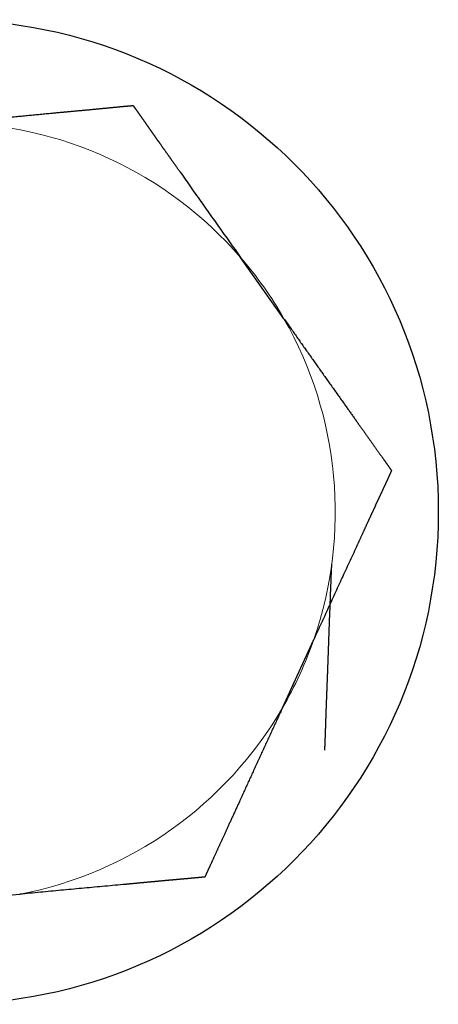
# Model space of a CAD drawing. Header units: inches. Extents: x 0 to 29700, y -16 to 21000.
# Tile 135 of 256: x 9541 to 9554, y 16508 to 16539. Entities that reach past the tile are written whole.
import ezdxf

# ---------------------------------------------------------------- set-up
doc = ezdxf.new("R2010")
doc.units = ezdxf.units.IN
doc.layers.add('254', color=7, linetype='Continuous', true_color=0xffffff)

msp = doc.modelspace()

# ---------------------------------------------------------------- linework, layer by layer
at = {"layer": '254', "color": 2, "linetype": 'Continuous', "lineweight": 25}
for p, q in [((9549.216, 16529.68), (9547.869, 16531.581)), ((9549.168, 16517.624), (9550.141, 16519.741)), ((9538.703, 16511.637), (9541.023, 16511.853))]:
    msp.add_line(p, q, dxfattribs=at)
msp.add_circle((9538.751, 16523.694), 15.25, dxfattribs=at)
at = {"layer": '254', "color": 110, "linetype": 'Continuous', "lineweight": 13}
for start, end in [(40.862, 89.773), (29.7729, 40.8619), (340.862, 29.773), (329.7729, 340.8619), (280.862, 329.773)]:
    msp.add_arc((9538.751, 16523.694), 12.056, start, end, dxfattribs=at)
at = {"layer": '254', "color": 2, "linetype": 'Continuous', "lineweight": 25}
for points, knots in [([(9538.798, 16535.75), (9538.858, 16535.755), (9538.978, 16535.767), (9539.157, 16535.783), (9539.337, 16535.799), (9539.516, 16535.815), (9539.694, 16535.832), (9539.873, 16535.848), (9540.052, 16535.864), (9540.23, 16535.88), (9540.409, 16535.897), (9540.588, 16535.913), (9540.767, 16535.93), (9540.945, 16535.947), (9541.124, 16535.964), (9541.303, 16535.981), (9541.483, 16535.999), (9541.662, 16536.016), (9541.841, 16536.033), (9541.981, 16536.046), (9542.081, 16536.055), (9542.142, 16536.061), (9542.202, 16536.067), (9542.261, 16536.072), (9542.319, 16536.077), (9542.377, 16536.083), (9542.435, 16536.088), (9542.492, 16536.093), (9542.548, 16536.098), (9542.603, 16536.104), (9542.658, 16536.109), (9542.713, 16536.114), (9542.766, 16536.119), (9542.819, 16536.124), (9542.872, 16536.128), (9542.924, 16536.133), (9542.975, 16536.138), (9543.025, 16536.143), (9543.075, 16536.147), (9543.124, 16536.152), (9543.172, 16536.156), (9543.22, 16536.161), (9543.266, 16536.165), (9543.313, 16536.17), (9543.358, 16536.174), (9543.403, 16536.178), (9543.447, 16536.183), (9543.49, 16536.187), (9543.532, 16536.191), (9543.574, 16536.195), (9543.615, 16536.199), (9543.655, 16536.203), (9543.694, 16536.206), (9543.733, 16536.21), (9543.77, 16536.214), (9543.807, 16536.217), (9543.843, 16536.221), (9543.878, 16536.224), (9543.913, 16536.227), (9543.946, 16536.231), (9543.979, 16536.234), (9544.011, 16536.237), (9544.041, 16536.24), (9544.071, 16536.243), (9544.101, 16536.246), (9544.129, 16536.248), (9544.156, 16536.251), (9544.183, 16536.253), (9544.208, 16536.256), (9544.233, 16536.258), (9544.256, 16536.26), (9544.279, 16536.262), (9544.301, 16536.264), (9544.322, 16536.266), (9544.342, 16536.268), (9544.361, 16536.27), (9544.379, 16536.271), (9544.396, 16536.273), (9544.412, 16536.274), (9544.427, 16536.275), (9544.441, 16536.277), (9544.454, 16536.278), (9544.467, 16536.279), (9544.478, 16536.28), (9544.488, 16536.28), (9544.497, 16536.281), (9544.506, 16536.282), (9544.513, 16536.282), (9544.519, 16536.283), (9544.525, 16536.283), (9544.529, 16536.284), (9544.533, 16536.284), (9544.535, 16536.284), (9544.536, 16536.284), (9544.537, 16536.284)], [0, 0, 0, 0, 0.027798, 0.055557, 0.083284, 0.110984, 0.138661, 0.166324, 0.193977, 0.221629, 0.249286, 0.276956, 0.304648, 0.332369, 0.360128, 0.387933, 0.415792, 0.443715, 0.47171, 0.499782, 0.50932, 0.518781, 0.528162, 0.537465, 0.54669, 0.555835, 0.5649, 0.573885, 0.582791, 0.591616, 0.60036, 0.609024, 0.617606, 0.626107, 0.634527, 0.642865, 0.651122, 0.659296, 0.667388, 0.675399, 0.683327, 0.691172, 0.698935, 0.706616, 0.714215, 0.721731, 0.729164, 0.736516, 0.743785, 0.750972, 0.758078, 0.765101, 0.772043, 0.778904, 0.785684, 0.792383, 0.799002, 0.805541, 0.812001, 0.818381, 0.824684, 0.830908, 0.837055, 0.843126, 0.849121, 0.855042, 0.860888, 0.866661, 0.872362, 0.877992, 0.883553, 0.889045, 0.894469, 0.899828, 0.905122, 0.910353, 0.915523, 0.920634, 0.925687, 0.930684, 0.935628, 0.94052, 0.945363, 0.950158, 0.954909, 0.959619, 0.964288, 0.968921, 0.97352, 0.978088, 0.982627, 0.987142, 0.991634, 1, 1, 1, 1]), ([(9544.537, 16536.284), (9544.539, 16536.282), (9544.54, 16536.28), (9544.541, 16536.279), (9544.542, 16536.278), (9544.543, 16536.276), (9544.545, 16536.274), (9544.546, 16536.272), (9544.548, 16536.269), (9544.55, 16536.267), (9544.552, 16536.264), (9544.554, 16536.261), (9544.556, 16536.258), (9544.559, 16536.255), (9544.562, 16536.251), (9544.564, 16536.247), (9544.567, 16536.243), (9544.57, 16536.239), (9544.574, 16536.235), (9544.577, 16536.23), (9544.58, 16536.225), (9544.584, 16536.22), (9544.588, 16536.215), (9544.592, 16536.21), (9544.596, 16536.204), (9544.6, 16536.198), (9544.605, 16536.192), (9544.609, 16536.186), (9544.614, 16536.179), (9544.619, 16536.173), (9544.624, 16536.166), (9544.629, 16536.159), (9544.634, 16536.151), (9544.639, 16536.144), (9544.645, 16536.136), (9544.651, 16536.128), (9544.656, 16536.12), (9544.662, 16536.112), (9544.669, 16536.103), (9544.675, 16536.094), (9544.681, 16536.085), (9544.688, 16536.076), (9544.694, 16536.067), (9544.701, 16536.057), (9544.708, 16536.047), (9544.715, 16536.038), (9544.722, 16536.027), (9544.73, 16536.017), (9544.737, 16536.006), (9544.745, 16535.996), (9544.753, 16535.985), (9544.76, 16535.973), (9544.768, 16535.962), (9544.777, 16535.951), (9544.785, 16535.939), (9544.793, 16535.927), (9544.802, 16535.915), (9544.811, 16535.902), (9544.82, 16535.89), (9544.829, 16535.877), (9544.838, 16535.864), (9544.847, 16535.851), (9544.856, 16535.838), (9544.866, 16535.824), (9544.875, 16535.81), (9544.885, 16535.796), (9544.895, 16535.782), (9544.905, 16535.768), (9544.915, 16535.754), (9544.926, 16535.739), (9544.936, 16535.724), (9544.947, 16535.709), (9544.957, 16535.694), (9544.968, 16535.679), (9544.979, 16535.663), (9544.99, 16535.647), (9545.001, 16535.631), (9545.013, 16535.615), (9545.024, 16535.599), (9545.036, 16535.582), (9545.047, 16535.566), (9545.059, 16535.549), (9545.071, 16535.532), (9545.083, 16535.515), (9545.095, 16535.497), (9545.108, 16535.48), (9545.12, 16535.462), (9545.133, 16535.444), (9545.145, 16535.426), (9545.158, 16535.408), (9545.171, 16535.389), (9545.184, 16535.371), (9545.197, 16535.352), (9545.211, 16535.333), (9545.224, 16535.314), (9545.238, 16535.295), (9545.251, 16535.276), (9545.265, 16535.256), (9545.279, 16535.236), (9545.293, 16535.216), (9545.307, 16535.196), (9545.322, 16535.176), (9545.336, 16535.156), (9545.35, 16535.135), (9545.365, 16535.115), (9545.38, 16535.094), (9545.395, 16535.073), (9545.41, 16535.052), (9545.425, 16535.03), (9545.44, 16535.009), (9545.455, 16534.987), (9545.471, 16534.965), (9545.486, 16534.943), (9545.502, 16534.921), (9545.518, 16534.899), (9545.533, 16534.877), (9545.549, 16534.854), (9545.566, 16534.831), (9545.582, 16534.809), (9545.598, 16534.786), (9545.615, 16534.762), (9545.631, 16534.739), (9545.648, 16534.716), (9545.664, 16534.692), (9545.681, 16534.668), (9545.698, 16534.644), (9545.715, 16534.62), (9545.732, 16534.596), (9545.75, 16534.572), (9545.767, 16534.547), (9545.785, 16534.523), (9545.802, 16534.498), (9545.82, 16534.473), (9545.838, 16534.448), (9545.856, 16534.423), (9545.874, 16534.397), (9545.892, 16534.372), (9545.91, 16534.346), (9545.928, 16534.32), (9545.946, 16534.295), (9545.965, 16534.269), (9545.984, 16534.242), (9546.052, 16534.145), (9546.171, 16533.977), (9546.34, 16533.736), (9546.509, 16533.497), (9546.678, 16533.257), (9546.847, 16533.018), (9547.016, 16532.78), (9547.186, 16532.541), (9547.356, 16532.302), (9547.527, 16532.063), (9547.698, 16531.823), (9547.812, 16531.662), (9547.869, 16531.581)], [0, 0, 0, 0, 0.013577, 0.015861, 0.018152, 0.020449, 0.022754, 0.025067, 0.027387, 0.029717, 0.032055, 0.034402, 0.036759, 0.039126, 0.041504, 0.043892, 0.046291, 0.048702, 0.051125, 0.05356, 0.056007, 0.058467, 0.06094, 0.063426, 0.065926, 0.06844, 0.070969, 0.073511, 0.076069, 0.078642, 0.08123, 0.083833, 0.086453, 0.089089, 0.09174, 0.094409, 0.097094, 0.099796, 0.102516, 0.105253, 0.108007, 0.11078, 0.11357, 0.116379, 0.119206, 0.122051, 0.124916, 0.127799, 0.130701, 0.133623, 0.136564, 0.139524, 0.142504, 0.145504, 0.148524, 0.151565, 0.154625, 0.157706, 0.160807, 0.163929, 0.167071, 0.170235, 0.173419, 0.176625, 0.179851, 0.183099, 0.186368, 0.189659, 0.192971, 0.196305, 0.199661, 0.203038, 0.206437, 0.209859, 0.213302, 0.216767, 0.220255, 0.223765, 0.227297, 0.230851, 0.234428, 0.238028, 0.24165, 0.245294, 0.248961, 0.252651, 0.256364, 0.2601, 0.263858, 0.26764, 0.271444, 0.275271, 0.279122, 0.282995, 0.286892, 0.290812, 0.294755, 0.298721, 0.30271, 0.306723, 0.310759, 0.314819, 0.318901, 0.323008, 0.327137, 0.331291, 0.335467, 0.339667, 0.343891, 0.348138, 0.352409, 0.356704, 0.361022, 0.365364, 0.369729, 0.374118, 0.378531, 0.382967, 0.387427, 0.391911, 0.396419, 0.40095, 0.405505, 0.410084, 0.414687, 0.419313, 0.423963, 0.428638, 0.433335, 0.438057, 0.442803, 0.447572, 0.452365, 0.457182, 0.462023, 0.466888, 0.471777, 0.476689, 0.481625, 0.486585, 0.491569, 0.496577, 0.501609, 0.547277, 0.592736, 0.638031, 0.68321, 0.72832, 0.773407, 0.818518, 0.863695, 0.908976, 0.9544, 1, 1, 1, 1]), ([(9549.216, 16529.68), (9549.247, 16529.636), (9549.31, 16529.547), (9549.405, 16529.413), (9549.499, 16529.279), (9549.593, 16529.146), (9549.686, 16529.014), (9549.779, 16528.881), (9549.872, 16528.749), (9549.966, 16528.617), (9550.059, 16528.485), (9550.152, 16528.353), (9550.245, 16528.221), (9550.338, 16528.09), (9550.432, 16527.959), (9550.525, 16527.827), (9550.619, 16527.696), (9550.713, 16527.565), (9550.806, 16527.433), (9550.9, 16527.302), (9550.994, 16527.17), (9551.069, 16527.065), (9551.125, 16526.986), (9551.161, 16526.934), (9551.197, 16526.883), (9551.233, 16526.833), (9551.268, 16526.783), (9551.303, 16526.734), (9551.337, 16526.686), (9551.371, 16526.638), (9551.405, 16526.59), (9551.438, 16526.544), (9551.47, 16526.497), (9551.502, 16526.452), (9551.534, 16526.407), (9551.566, 16526.363), (9551.597, 16526.319), (9551.627, 16526.276), (9551.657, 16526.234), (9551.687, 16526.193), (9551.716, 16526.152), (9551.744, 16526.111), (9551.773, 16526.072), (9551.8, 16526.032), (9551.828, 16525.994), (9551.855, 16525.956), (9551.881, 16525.919), (9551.907, 16525.883), (9551.933, 16525.847), (9551.958, 16525.812), (9551.982, 16525.778), (9552.006, 16525.744), (9552.03, 16525.711), (9552.053, 16525.679), (9552.076, 16525.647), (9552.098, 16525.616), (9552.119, 16525.586), (9552.14, 16525.557), (9552.161, 16525.528), (9552.181, 16525.5), (9552.201, 16525.472), (9552.22, 16525.446), (9552.238, 16525.42), (9552.256, 16525.394), (9552.274, 16525.37), (9552.291, 16525.346), (9552.307, 16525.323), (9552.323, 16525.3), (9552.338, 16525.279), (9552.353, 16525.258), (9552.368, 16525.238), (9552.381, 16525.218), (9552.394, 16525.2), (9552.407, 16525.182), (9552.419, 16525.164), (9552.431, 16525.148), (9552.442, 16525.132), (9552.452, 16525.117), (9552.462, 16525.103), (9552.471, 16525.089), (9552.48, 16525.077), (9552.488, 16525.065), (9552.496, 16525.054), (9552.503, 16525.043), (9552.51, 16525.034), (9552.516, 16525.025), (9552.522, 16525.017), (9552.527, 16525.009), (9552.531, 16525.003), (9552.535, 16524.997), (9552.538, 16524.992), (9552.541, 16524.987), (9552.543, 16524.984), (9552.545, 16524.981), (9552.546, 16524.979), (9552.547, 16524.978), (9552.547, 16524.978)], [0, 0, 0, 0, 0.025303, 0.050529, 0.075684, 0.100777, 0.125813, 0.1508, 0.175747, 0.20066, 0.225549, 0.250421, 0.275285, 0.300151, 0.325026, 0.349921, 0.374845, 0.399805, 0.424813, 0.449876, 0.475004, 0.500204, 0.51018, 0.520052, 0.52982, 0.539486, 0.54905, 0.558512, 0.567872, 0.577131, 0.58629, 0.595348, 0.604307, 0.613166, 0.621927, 0.630589, 0.639153, 0.647619, 0.655989, 0.664261, 0.672438, 0.680519, 0.688505, 0.696396, 0.704193, 0.711896, 0.719507, 0.727024, 0.73445, 0.741784, 0.749027, 0.75618, 0.763243, 0.770218, 0.777103, 0.783901, 0.790612, 0.797237, 0.803776, 0.81023, 0.8166, 0.822887, 0.829092, 0.835215, 0.841258, 0.847221, 0.853106, 0.858913, 0.864644, 0.870299, 0.875881, 0.88139, 0.886828, 0.892196, 0.897495, 0.902727, 0.907894, 0.912997, 0.918038, 0.923018, 0.92794, 0.932806, 0.937617, 0.942376, 0.947084, 0.951745, 0.95636, 0.960933, 0.965464, 0.969958, 0.974417, 0.978843, 0.983239, 0.987609, 0.991955, 1, 1, 1, 1]), ([(9552.547, 16524.978), (9552.546, 16524.975), (9552.546, 16524.974), (9552.545, 16524.972), (9552.544, 16524.97), (9552.544, 16524.969), (9552.543, 16524.966), (9552.542, 16524.964), (9552.541, 16524.961), (9552.539, 16524.959), (9552.538, 16524.955), (9552.537, 16524.952), (9552.535, 16524.949), (9552.533, 16524.945), (9552.532, 16524.941), (9552.53, 16524.937), (9552.528, 16524.932), (9552.526, 16524.928), (9552.524, 16524.923), (9552.522, 16524.918), (9552.519, 16524.912), (9552.517, 16524.907), (9552.514, 16524.901), (9552.512, 16524.895), (9552.509, 16524.889), (9552.506, 16524.882), (9552.503, 16524.876), (9552.5, 16524.869), (9552.497, 16524.861), (9552.493, 16524.854), (9552.49, 16524.847), (9552.487, 16524.839), (9552.483, 16524.831), (9552.479, 16524.822), (9552.475, 16524.814), (9552.471, 16524.805), (9552.467, 16524.796), (9552.463, 16524.787), (9552.459, 16524.778), (9552.455, 16524.768), (9552.45, 16524.758), (9552.446, 16524.748), (9552.441, 16524.738), (9552.436, 16524.728), (9552.431, 16524.717), (9552.426, 16524.706), (9552.421, 16524.695), (9552.416, 16524.684), (9552.411, 16524.672), (9552.405, 16524.66), (9552.4, 16524.648), (9552.394, 16524.636), (9552.388, 16524.624), (9552.383, 16524.611), (9552.377, 16524.598), (9552.371, 16524.585), (9552.365, 16524.572), (9552.358, 16524.558), (9552.352, 16524.544), (9552.345, 16524.53), (9552.339, 16524.516), (9552.332, 16524.502), (9552.326, 16524.487), (9552.319, 16524.473), (9552.312, 16524.458), (9552.305, 16524.442), (9552.297, 16524.427), (9552.29, 16524.411), (9552.283, 16524.395), (9552.275, 16524.379), (9552.268, 16524.363), (9552.26, 16524.347), (9552.252, 16524.33), (9552.245, 16524.313), (9552.237, 16524.296), (9552.229, 16524.279), (9552.22, 16524.261), (9552.212, 16524.243), (9552.204, 16524.226), (9552.195, 16524.207), (9552.187, 16524.189), (9552.178, 16524.171), (9552.17, 16524.152), (9552.161, 16524.133), (9552.152, 16524.114), (9552.143, 16524.094), (9552.134, 16524.075), (9552.125, 16524.055), (9552.115, 16524.035), (9552.106, 16524.015), (9552.097, 16523.995), (9552.087, 16523.974), (9552.078, 16523.953), (9552.068, 16523.932), (9552.058, 16523.911), (9552.048, 16523.89), (9552.038, 16523.869), (9552.028, 16523.847), (9552.018, 16523.825), (9552.008, 16523.803), (9551.997, 16523.78), (9551.987, 16523.758), (9551.977, 16523.735), (9551.966, 16523.712), (9551.955, 16523.689), (9551.945, 16523.666), (9551.934, 16523.643), (9551.923, 16523.619), (9551.912, 16523.595), (9551.901, 16523.571), (9551.89, 16523.547), (9551.878, 16523.523), (9551.867, 16523.498), (9551.856, 16523.473), (9551.844, 16523.448), (9551.833, 16523.423), (9551.821, 16523.398), (9551.809, 16523.372), (9551.797, 16523.346), (9551.785, 16523.321), (9551.773, 16523.294), (9551.761, 16523.268), (9551.749, 16523.242), (9551.737, 16523.215), (9551.725, 16523.188), (9551.712, 16523.161), (9551.7, 16523.134), (9551.687, 16523.107), (9551.675, 16523.079), (9551.662, 16523.051), (9551.649, 16523.024), (9551.636, 16522.995), (9551.623, 16522.967), (9551.61, 16522.939), (9551.597, 16522.91), (9551.584, 16522.881), (9551.571, 16522.852), (9551.557, 16522.823), (9551.544, 16522.794), (9551.53, 16522.764), (9551.517, 16522.735), (9551.503, 16522.705), (9551.456, 16522.604), (9551.377, 16522.431), (9551.264, 16522.187), (9551.151, 16521.944), (9551.038, 16521.701), (9550.926, 16521.457), (9550.814, 16521.214), (9550.702, 16520.97), (9550.591, 16520.726), (9550.479, 16520.481), (9550.367, 16520.235), (9550.254, 16519.988), (9550.179, 16519.824), (9550.141, 16519.741)], [0, 0, 0, 0, 0.013342, 0.015588, 0.01784, 0.0201, 0.022368, 0.024643, 0.026927, 0.029219, 0.03152, 0.033831, 0.036152, 0.038483, 0.040825, 0.043177, 0.045541, 0.047916, 0.050303, 0.052703, 0.055115, 0.05754, 0.059978, 0.06243, 0.064895, 0.067374, 0.069868, 0.072377, 0.0749, 0.077439, 0.079993, 0.082563, 0.085149, 0.087751, 0.09037, 0.093005, 0.095657, 0.098327, 0.101013, 0.103718, 0.10644, 0.10918, 0.111938, 0.114715, 0.11751, 0.120324, 0.123157, 0.12601, 0.128881, 0.131772, 0.134683, 0.137614, 0.140565, 0.143535, 0.146526, 0.149538, 0.15257, 0.155623, 0.158697, 0.161792, 0.164908, 0.168045, 0.171204, 0.174384, 0.177586, 0.18081, 0.184055, 0.187323, 0.190613, 0.193925, 0.19726, 0.200617, 0.203996, 0.207398, 0.210823, 0.214271, 0.217742, 0.221236, 0.224753, 0.228294, 0.231858, 0.235445, 0.239056, 0.24269, 0.246348, 0.25003, 0.253736, 0.257466, 0.26122, 0.264998, 0.2688, 0.272626, 0.276477, 0.280352, 0.284252, 0.288176, 0.292125, 0.296099, 0.300097, 0.304121, 0.308169, 0.312242, 0.31634, 0.320464, 0.324613, 0.328786, 0.332986, 0.33721, 0.341461, 0.345736, 0.350038, 0.354365, 0.358717, 0.363096, 0.3675, 0.37193, 0.376387, 0.380869, 0.385377, 0.389912, 0.394472, 0.399059, 0.403673, 0.408312, 0.412979, 0.417671, 0.422391, 0.427136, 0.431909, 0.436708, 0.441534, 0.446387, 0.451267, 0.456174, 0.461108, 0.466069, 0.471057, 0.476073, 0.481116, 0.486185, 0.491283, 0.496408, 0.50156, 0.543377, 0.585008, 0.626493, 0.667873, 0.709191, 0.750488, 0.791805, 0.833181, 0.874654, 0.916259, 0.958031, 1, 1, 1, 1]), ([(9550.481, 16516.318), (9550.481, 16516.321), (9550.481, 16516.323), (9550.481, 16516.324), (9550.482, 16516.326), (9550.482, 16516.328), (9550.482, 16516.331), (9550.482, 16516.333), (9550.482, 16516.336), (9550.482, 16516.339), (9550.483, 16516.343), (9550.483, 16516.347), (9550.483, 16516.351), (9550.483, 16516.355), (9550.484, 16516.359), (9550.484, 16516.364), (9550.484, 16516.369), (9550.484, 16516.374), (9550.485, 16516.379), (9550.485, 16516.385), (9550.485, 16516.391), (9550.486, 16516.397), (9550.486, 16516.404), (9550.486, 16516.411), (9550.487, 16516.417), (9550.487, 16516.425), (9550.487, 16516.432), (9550.488, 16516.44), (9550.488, 16516.448), (9550.488, 16516.456), (9550.489, 16516.465), (9550.489, 16516.473), (9550.49, 16516.482), (9550.49, 16516.492), (9550.49, 16516.501), (9550.491, 16516.511), (9550.491, 16516.521), (9550.492, 16516.531), (9550.492, 16516.542), (9550.493, 16516.552), (9550.493, 16516.563), (9550.493, 16516.575), (9550.494, 16516.586), (9550.494, 16516.598), (9550.495, 16516.61), (9550.495, 16516.622), (9550.496, 16516.634), (9550.496, 16516.647), (9550.497, 16516.66), (9550.497, 16516.673), (9550.498, 16516.687), (9550.498, 16516.7), (9550.499, 16516.714), (9550.499, 16516.728), (9550.5, 16516.743), (9550.5, 16516.757), (9550.501, 16516.772), (9550.501, 16516.787), (9550.502, 16516.803), (9550.502, 16516.818), (9550.503, 16516.834), (9550.504, 16516.85), (9550.504, 16516.866), (9550.505, 16516.883), (9550.505, 16516.9), (9550.506, 16516.917), (9550.506, 16516.934), (9550.507, 16516.951), (9550.508, 16516.969), (9550.508, 16516.987), (9550.509, 16517.005), (9550.509, 16517.023), (9550.51, 16517.042), (9550.511, 16517.061), (9550.511, 16517.08), (9550.512, 16517.099), (9550.513, 16517.119), (9550.513, 16517.138), (9550.514, 16517.158), (9550.515, 16517.178), (9550.515, 16517.199), (9550.516, 16517.219), (9550.517, 16517.24), (9550.517, 16517.261), (9550.518, 16517.282), (9550.519, 16517.304), (9550.52, 16517.325), (9550.52, 16517.347), (9550.521, 16517.369), (9550.522, 16517.391), (9550.523, 16517.414), (9550.524, 16517.437), (9550.524, 16517.459), (9550.525, 16517.483), (9550.526, 16517.506), (9550.527, 16517.529), (9550.528, 16517.553), (9550.528, 16517.577), (9550.529, 16517.601), (9550.53, 16517.625), (9550.531, 16517.65), (9550.532, 16517.675), (9550.533, 16517.7), (9550.534, 16517.725), (9550.535, 16517.75), (9550.536, 16517.776), (9550.537, 16517.801), (9550.538, 16517.827), (9550.538, 16517.853), (9550.539, 16517.88), (9550.54, 16517.906), (9550.541, 16517.933), (9550.542, 16517.96), (9550.543, 16517.987), (9550.544, 16518.014), (9550.546, 16518.041), (9550.547, 16518.069), (9550.548, 16518.097), (9550.549, 16518.125), (9550.55, 16518.153), (9550.551, 16518.181), (9550.552, 16518.21), (9550.553, 16518.239), (9550.554, 16518.268), (9550.555, 16518.297), (9550.556, 16518.326), (9550.558, 16518.355), (9550.559, 16518.385), (9550.56, 16518.415), (9550.561, 16518.445), (9550.562, 16518.475), (9550.563, 16518.505), (9550.565, 16518.536), (9550.566, 16518.567), (9550.567, 16518.598), (9550.568, 16518.629), (9550.569, 16518.66), (9550.571, 16518.691), (9550.572, 16518.723), (9550.573, 16518.755), (9550.574, 16518.786), (9550.575, 16518.819), (9550.58, 16518.938), (9550.587, 16519.144), (9550.597, 16519.437), (9550.607, 16519.73), (9550.618, 16520.023), (9550.628, 16520.315), (9550.64, 16520.608), (9550.651, 16520.9), (9550.663, 16521.193), (9550.675, 16521.487), (9550.687, 16521.782), (9550.694, 16521.979), (9550.698, 16522.077)], [0, 0, 0, 0, 0.013577, 0.015861, 0.018152, 0.020449, 0.022754, 0.025067, 0.027387, 0.029717, 0.032055, 0.034402, 0.036759, 0.039126, 0.041504, 0.043892, 0.046291, 0.048702, 0.051125, 0.05356, 0.056007, 0.058467, 0.06094, 0.063426, 0.065926, 0.06844, 0.070969, 0.073511, 0.076069, 0.078642, 0.08123, 0.083833, 0.086453, 0.089089, 0.09174, 0.094409, 0.097094, 0.099796, 0.102516, 0.105253, 0.108007, 0.11078, 0.11357, 0.116379, 0.119206, 0.122051, 0.124916, 0.127799, 0.130701, 0.133623, 0.136564, 0.139524, 0.142504, 0.145504, 0.148524, 0.151565, 0.154625, 0.157706, 0.160807, 0.163929, 0.167071, 0.170235, 0.173419, 0.176625, 0.179851, 0.183099, 0.186368, 0.189659, 0.192971, 0.196305, 0.199661, 0.203038, 0.206437, 0.209859, 0.213302, 0.216767, 0.220255, 0.223765, 0.227297, 0.230851, 0.234428, 0.238028, 0.24165, 0.245294, 0.248961, 0.252651, 0.256364, 0.2601, 0.263858, 0.26764, 0.271444, 0.275271, 0.279122, 0.282995, 0.286892, 0.290812, 0.294755, 0.298721, 0.30271, 0.306723, 0.310759, 0.314819, 0.318901, 0.323008, 0.327137, 0.331291, 0.335467, 0.339667, 0.343891, 0.348138, 0.352409, 0.356704, 0.361022, 0.365364, 0.369729, 0.374118, 0.378531, 0.382967, 0.387427, 0.391911, 0.396419, 0.40095, 0.405505, 0.410084, 0.414687, 0.419313, 0.423963, 0.428638, 0.433335, 0.438057, 0.442803, 0.447572, 0.452365, 0.457182, 0.462023, 0.466888, 0.471777, 0.476689, 0.481625, 0.486585, 0.491569, 0.496577, 0.501609, 0.547277, 0.592736, 0.638031, 0.68321, 0.72832, 0.773407, 0.818518, 0.863695, 0.908976, 0.9544, 1, 1, 1, 1]), ([(9549.168, 16517.624), (9549.144, 16517.572), (9549.096, 16517.468), (9549.024, 16517.312), (9548.952, 16517.157), (9548.88, 16517.001), (9548.809, 16516.847), (9548.737, 16516.692), (9548.666, 16516.537), (9548.594, 16516.383), (9548.523, 16516.229), (9548.452, 16516.075), (9548.381, 16515.92), (9548.31, 16515.766), (9548.24, 16515.611), (9548.169, 16515.456), (9548.099, 16515.302), (9548.028, 16515.147), (9547.957, 16514.992), (9547.887, 16514.837), (9547.831, 16514.714), (9547.79, 16514.625), (9547.764, 16514.569), (9547.738, 16514.513), (9547.713, 16514.458), (9547.688, 16514.404), (9547.663, 16514.35), (9547.639, 16514.297), (9547.614, 16514.245), (9547.59, 16514.193), (9547.567, 16514.141), (9547.543, 16514.091), (9547.52, 16514.041), (9547.498, 16513.991), (9547.475, 16513.942), (9547.453, 16513.894), (9547.431, 16513.847), (9547.41, 16513.8), (9547.389, 16513.754), (9547.368, 16513.708), (9547.347, 16513.663), (9547.327, 16513.619), (9547.307, 16513.576), (9547.287, 16513.533), (9547.268, 16513.491), (9547.249, 16513.449), (9547.231, 16513.408), (9547.212, 16513.368), (9547.195, 16513.329), (9547.177, 16513.29), (9547.16, 16513.253), (9547.143, 16513.215), (9547.126, 16513.179), (9547.11, 16513.143), (9547.094, 16513.109), (9547.079, 16513.074), (9547.063, 16513.041), (9547.049, 16513.008), (9547.034, 16512.977), (9547.02, 16512.946), (9547.006, 16512.915), (9546.993, 16512.886), (9546.98, 16512.857), (9546.967, 16512.829), (9546.955, 16512.802), (9546.943, 16512.776), (9546.931, 16512.751), (9546.92, 16512.726), (9546.909, 16512.703), (9546.899, 16512.68), (9546.889, 16512.658), (9546.879, 16512.637), (9546.869, 16512.616), (9546.86, 16512.597), (9546.852, 16512.578), (9546.843, 16512.56), (9546.836, 16512.543), (9546.828, 16512.527), (9546.821, 16512.512), (9546.814, 16512.498), (9546.808, 16512.484), (9546.802, 16512.472), (9546.796, 16512.46), (9546.791, 16512.449), (9546.786, 16512.439), (9546.782, 16512.43), (9546.778, 16512.422), (9546.775, 16512.415), (9546.771, 16512.408), (9546.769, 16512.403), (9546.766, 16512.398), (9546.765, 16512.394), (9546.763, 16512.391), (9546.762, 16512.389), (9546.761, 16512.388), (9546.761, 16512.387)], [0, 0, 0, 0, 0.026522, 0.052979, 0.079378, 0.105725, 0.132027, 0.158292, 0.184527, 0.21074, 0.236939, 0.263133, 0.289331, 0.315541, 0.341774, 0.368038, 0.394342, 0.420697, 0.44711, 0.473592, 0.500151, 0.509896, 0.519552, 0.529117, 0.538592, 0.547978, 0.557273, 0.566478, 0.575593, 0.584618, 0.593554, 0.6024, 0.611156, 0.619822, 0.628399, 0.636886, 0.645284, 0.653593, 0.661813, 0.669944, 0.677986, 0.68594, 0.693805, 0.701583, 0.709272, 0.716874, 0.724389, 0.731816, 0.739157, 0.746411, 0.753579, 0.760662, 0.767659, 0.774571, 0.781399, 0.788143, 0.794804, 0.801382, 0.807877, 0.814291, 0.820624, 0.826876, 0.833049, 0.839143, 0.84516, 0.851099, 0.856962, 0.86275, 0.868464, 0.874105, 0.879675, 0.885173, 0.890603, 0.895965, 0.90126, 0.906491, 0.911658, 0.916764, 0.92181, 0.926797, 0.931729, 0.936607, 0.941433, 0.94621, 0.950939, 0.955623, 0.960265, 0.964866, 0.969431, 0.973961, 0.978459, 0.982928, 0.987372, 0.991792, 1, 1, 1, 1]), ([(9546.761, 16512.387), (9546.758, 16512.387), (9546.757, 16512.387), (9546.755, 16512.387), (9546.753, 16512.386), (9546.751, 16512.386), (9546.748, 16512.386), (9546.745, 16512.385), (9546.742, 16512.385), (9546.739, 16512.385), (9546.736, 16512.384), (9546.732, 16512.384), (9546.728, 16512.384), (9546.724, 16512.383), (9546.719, 16512.383), (9546.714, 16512.382), (9546.709, 16512.381), (9546.704, 16512.381), (9546.698, 16512.38), (9546.692, 16512.38), (9546.686, 16512.379), (9546.68, 16512.378), (9546.673, 16512.378), (9546.666, 16512.377), (9546.659, 16512.376), (9546.652, 16512.376), (9546.644, 16512.375), (9546.636, 16512.374), (9546.628, 16512.373), (9546.62, 16512.372), (9546.611, 16512.371), (9546.602, 16512.371), (9546.593, 16512.37), (9546.584, 16512.369), (9546.574, 16512.368), (9546.564, 16512.367), (9546.554, 16512.366), (9546.543, 16512.365), (9546.533, 16512.364), (9546.522, 16512.363), (9546.51, 16512.362), (9546.499, 16512.361), (9546.487, 16512.36), (9546.475, 16512.358), (9546.463, 16512.357), (9546.451, 16512.356), (9546.438, 16512.355), (9546.425, 16512.354), (9546.412, 16512.353), (9546.398, 16512.351), (9546.385, 16512.35), (9546.371, 16512.349), (9546.357, 16512.347), (9546.342, 16512.346), (9546.328, 16512.345), (9546.313, 16512.344), (9546.298, 16512.342), (9546.282, 16512.341), (9546.267, 16512.339), (9546.251, 16512.338), (9546.235, 16512.336), (9546.219, 16512.335), (9546.202, 16512.334), (9546.185, 16512.332), (9546.168, 16512.331), (9546.151, 16512.329), (9546.134, 16512.327), (9546.116, 16512.326), (9546.098, 16512.324), (9546.08, 16512.323), (9546.062, 16512.321), (9546.043, 16512.319), (9546.024, 16512.318), (9546.005, 16512.316), (9545.986, 16512.314), (9545.967, 16512.313), (9545.947, 16512.311), (9545.927, 16512.309), (9545.907, 16512.307), (9545.887, 16512.305), (9545.866, 16512.304), (9545.846, 16512.302), (9545.825, 16512.3), (9545.804, 16512.298), (9545.782, 16512.296), (9545.761, 16512.294), (9545.739, 16512.292), (9545.717, 16512.29), (9545.695, 16512.288), (9545.672, 16512.286), (9545.65, 16512.284), (9545.627, 16512.282), (9545.604, 16512.28), (9545.581, 16512.278), (9545.558, 16512.276), (9545.534, 16512.274), (9545.51, 16512.271), (9545.486, 16512.269), (9545.462, 16512.267), (9545.438, 16512.265), (9545.413, 16512.262), (9545.389, 16512.26), (9545.364, 16512.258), (9545.339, 16512.256), (9545.313, 16512.253), (9545.288, 16512.251), (9545.262, 16512.249), (9545.237, 16512.246), (9545.211, 16512.244), (9545.184, 16512.241), (9545.158, 16512.239), (9545.132, 16512.236), (9545.105, 16512.234), (9545.078, 16512.231), (9545.051, 16512.229), (9545.024, 16512.226), (9544.996, 16512.224), (9544.969, 16512.221), (9544.941, 16512.219), (9544.913, 16512.216), (9544.885, 16512.213), (9544.857, 16512.211), (9544.828, 16512.208), (9544.8, 16512.205), (9544.771, 16512.203), (9544.742, 16512.2), (9544.713, 16512.197), (9544.684, 16512.194), (9544.654, 16512.192), (9544.625, 16512.189), (9544.595, 16512.186), (9544.565, 16512.183), (9544.535, 16512.18), (9544.505, 16512.178), (9544.475, 16512.175), (9544.444, 16512.172), (9544.414, 16512.169), (9544.383, 16512.166), (9544.352, 16512.163), (9544.321, 16512.16), (9544.289, 16512.157), (9544.258, 16512.154), (9544.13, 16512.142), (9543.906, 16512.122), (9543.584, 16512.093), (9543.263, 16512.064), (9542.943, 16512.035), (9542.623, 16512.005), (9542.303, 16511.975), (9541.984, 16511.945), (9541.664, 16511.914), (9541.343, 16511.883), (9541.13, 16511.863), (9541.023, 16511.853)], [0, 0, 0, 0, 0.013833, 0.016158, 0.01849, 0.020829, 0.023175, 0.025528, 0.02789, 0.03026, 0.032639, 0.035027, 0.037424, 0.039832, 0.042249, 0.044678, 0.047117, 0.049568, 0.052031, 0.054506, 0.056993, 0.059493, 0.062006, 0.064532, 0.067072, 0.069626, 0.072194, 0.074777, 0.077374, 0.079987, 0.082615, 0.085258, 0.087918, 0.090593, 0.093285, 0.095993, 0.098718, 0.10146, 0.104219, 0.106996, 0.10979, 0.112602, 0.115432, 0.11828, 0.121146, 0.124031, 0.126934, 0.129856, 0.132798, 0.135758, 0.138737, 0.141736, 0.144755, 0.147793, 0.150851, 0.153929, 0.157026, 0.160144, 0.163282, 0.166441, 0.16962, 0.172819, 0.176039, 0.179279, 0.182541, 0.185823, 0.189126, 0.192451, 0.195796, 0.199162, 0.20255, 0.205959, 0.209389, 0.21284, 0.216313, 0.219808, 0.223323, 0.226861, 0.23042, 0.234001, 0.237603, 0.241227, 0.244872, 0.24854, 0.252229, 0.25594, 0.259673, 0.263428, 0.267204, 0.271002, 0.274823, 0.278665, 0.282529, 0.286415, 0.290322, 0.294252, 0.298204, 0.302177, 0.306172, 0.31019, 0.314229, 0.31829, 0.322373, 0.326478, 0.330605, 0.334753, 0.338924, 0.343116, 0.34733, 0.351566, 0.355823, 0.360103, 0.364404, 0.368727, 0.373071, 0.377437, 0.381825, 0.386234, 0.390665, 0.395118, 0.399592, 0.404088, 0.408605, 0.413143, 0.417703, 0.422284, 0.426887, 0.43151, 0.436156, 0.440822, 0.445509, 0.450218, 0.454948, 0.459699, 0.464471, 0.469263, 0.474077, 0.478912, 0.483767, 0.488643, 0.49354, 0.498458, 0.503397, 0.553567, 0.603501, 0.653244, 0.702846, 0.752355, 0.801816, 0.851274, 0.900767, 0.950332, 1, 1, 1, 1])]:
    msp.add_open_spline(points, degree=3, knots=knots, dxfattribs=at)

doc.saveas('drawing.dxf')
